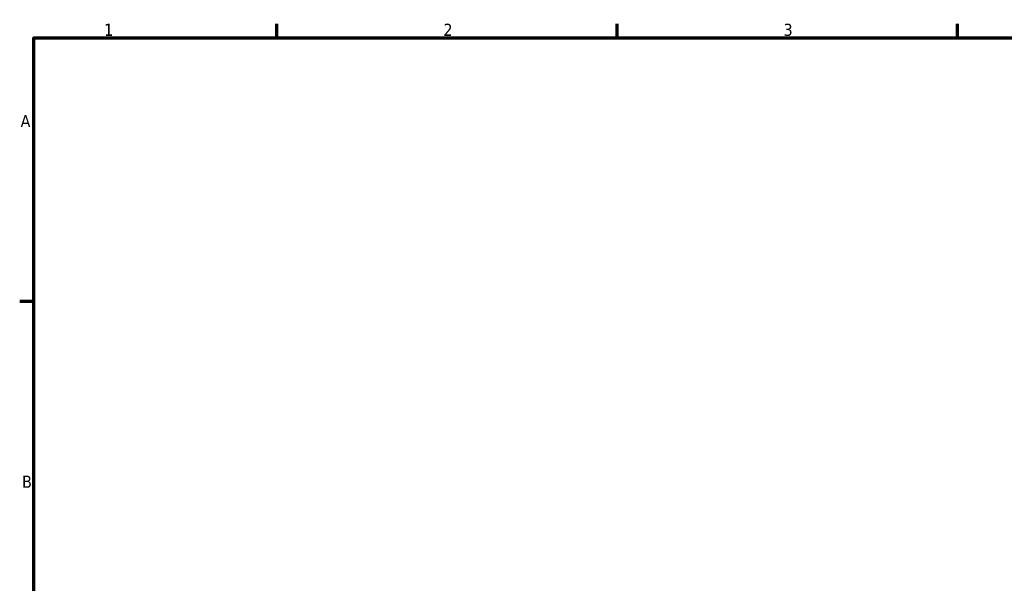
# Model space of a CAD drawing. Header units: millimetres. Extents: x -312 to 1201, y -29 to 823.
# Tile 3 of 9: x 17 to 220, y 462 to 578. Entities that reach past the tile are written whole.
import ezdxf

# ---------------------------------------------------------------- set-up
doc = ezdxf.new("R2010")
doc.units = ezdxf.units.MM
doc.layers.add('Border (ISO)', color=7, linetype='Continuous', lineweight=70)
doc.styles.add('Note Text (ISO)', font='tahoma.ttf')

# ---------------------------------------------------------------- blocks, each defined once
blk = doc.blocks.new('Borders Default Border')
at = {"layer": 'Border (ISO)'}
for p, q in [((70.08, 574), (70.08, 576.9)), ((140.17, 574), (140.17, 576.9)), ((210.25, 574), (210.25, 576.9)), ((20, 519.75), (17.1, 519.75))]:
    blk.add_line(p, q, dxfattribs=at)
at = {"layer": 'Border (ISO)', "flags": 128}
blk.add_lwpolyline([(20, 20), (20, 574), (821, 574), (821, 20), (20, 20)], dxfattribs=at)
at = {"layer": 'Border (ISO)', "color": 232, "true_color": 0xca0064, "char_height": 2.5, "attachment_point": 7, "style": 'Note Text (ISO)'}
for s, insert in [('1', (34.48, 574.4)), ('2', (104.37, 574.4)), ('3', (174.43, 574.35)), ('A', (17.29, 555.62)), ('B', (17.59, 481.37))]:
    blk.add_mtext(s, dxfattribs=dict(at, insert=insert))

msp = doc.modelspace()

# ---------------------------------------------------------------- block references
msp.add_blockref('Borders Default Border', (0, 0))

doc.saveas('drawing.dxf')
